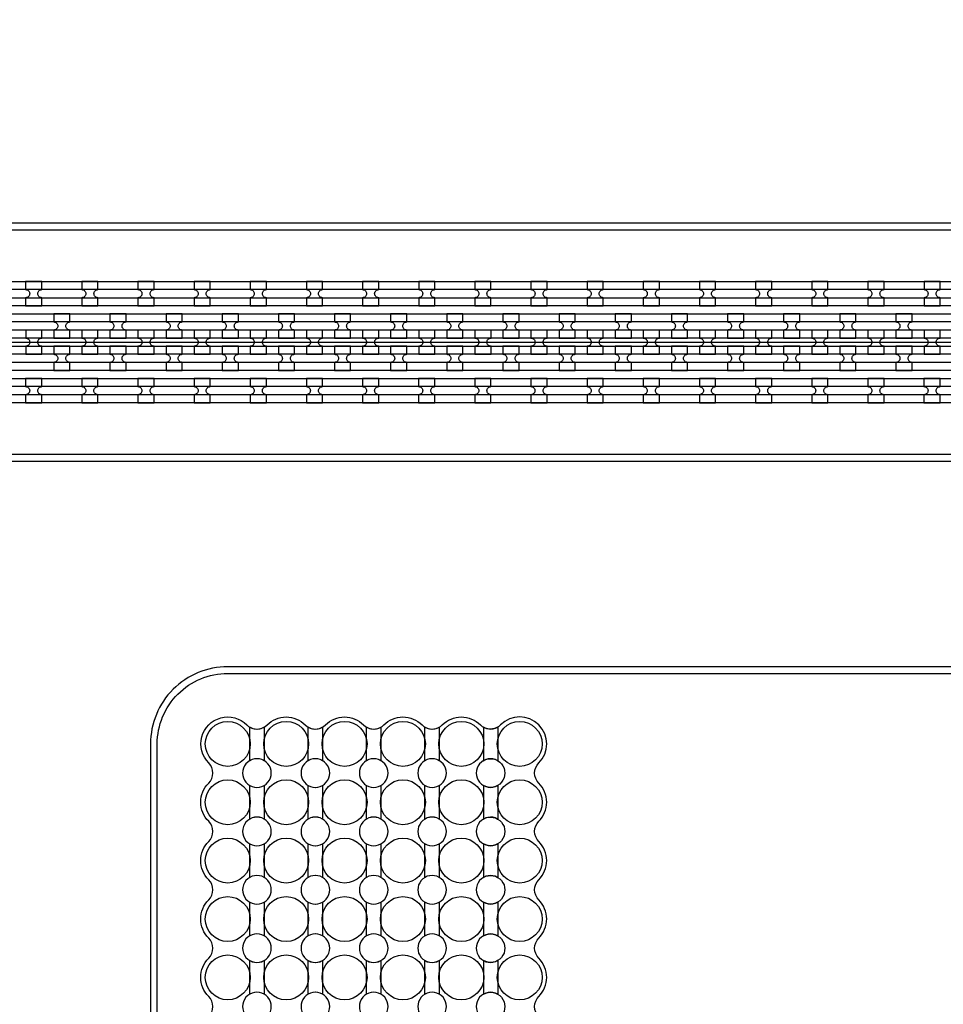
# Model space of a CAD drawing. Extents: x -63500 to 63500, y -63500 to 63500.
# Tile 71 of 256: x 8888 to 13000, y -24600 to -20213. Entities that reach past the tile are written whole.
import ezdxf

# ---------------------------------------------------------------- set-up
doc = ezdxf.new("R2010")
doc.units = 13
doc.header["$MEASUREMENT"] = 0
for name, color, linetype in [('1_Metal', 2, 'Continuous'), ('2_Electrodes', 5, 'Continuous'), ('3_Outline', 4, 'Continuous')]:
    doc.layers.add(name, color=color, linetype=linetype)

msp = doc.modelspace()

# ---------------------------------------------------------------- linework, layer by layer
msp.add_line((500, -21649.7), (19000, -21649.7))
for radius in [50000, 47500, 45000]:
    msp.add_circle((0, 0), radius)
at = {"layer": '1_Metal'}
for points in [[(-50000, 0, 1), (50000, 0), (51000, 0, -1), (-51000, 0)], [(8986.1, -21379.8), (8914.1, -21379.8), (8914.1, -21415.8, -0.414214), (8932.1, -21433.8), (8932.1, -21433.8, -0.414214), (8914.1, -21451.8), (8914.1, -21487.8), (8986.1, -21487.8), (8986.1, -21451.8, -0.414214), (8968.1, -21433.8), (8968.1, -21433.8, -0.414214), (8986.1, -21415.8)], [(9236.1, -21379.8), (9164.1, -21379.8), (9164.1, -21415.8, -0.414214), (9182.1, -21433.8), (9182.1, -21433.8, -0.414214), (9164.1, -21451.8), (9164.1, -21487.8), (9236.1, -21487.8), (9236.1, -21451.8, -0.414214), (9218.1, -21433.8), (9218.1, -21433.8, -0.414214), (9236.1, -21415.8)], [(9486.1, -21379.8), (9414.1, -21379.8), (9414.1, -21415.8, -0.414214), (9432.1, -21433.8), (9432.1, -21433.8, -0.414214), (9414.1, -21451.8), (9414.1, -21487.8), (9486.1, -21487.8), (9486.1, -21451.8, -0.414214), (9468.1, -21433.8), (9468.1, -21433.8, -0.414214), (9486.1, -21415.8)], [(9736.1, -21379.8), (9664.1, -21379.8), (9664.1, -21415.8, -0.414214), (9682.1, -21433.8), (9682.1, -21433.8, -0.414214), (9664.1, -21451.8), (9664.1, -21487.8), (9736.1, -21487.8), (9736.1, -21451.8, -0.414214), (9718.1, -21433.8), (9718.1, -21433.8, -0.414214), (9736.1, -21415.8)], [(9986.1, -21379.8), (9914.1, -21379.8), (9914.1, -21415.8, -0.414214), (9932.1, -21433.8), (9932.1, -21433.8, -0.414214), (9914.1, -21451.8), (9914.1, -21487.8), (9986.1, -21487.8), (9986.1, -21451.8, -0.414214), (9968.1, -21433.8), (9968.1, -21433.8, -0.414214), (9986.1, -21415.8)], [(10236.1, -21379.8), (10164.1, -21379.8), (10164.1, -21415.8, -0.414214), (10182.1, -21433.8), (10182.1, -21433.8, -0.414214), (10164.1, -21451.8), (10164.1, -21487.8), (10236.1, -21487.8), (10236.1, -21451.8, -0.414214), (10218.1, -21433.8), (10218.1, -21433.8, -0.414214), (10236.1, -21415.8)], [(10486.1, -21379.8), (10414.1, -21379.8), (10414.1, -21415.8, -0.414214), (10432.1, -21433.8), (10432.1, -21433.8, -0.414214), (10414.1, -21451.8), (10414.1, -21487.8), (10486.1, -21487.8), (10486.1, -21451.8, -0.414214), (10468.1, -21433.8), (10468.1, -21433.8, -0.414214), (10486.1, -21415.8)], [(10736.1, -21379.8), (10664.1, -21379.8), (10664.1, -21415.8, -0.414214), (10682.1, -21433.8), (10682.1, -21433.8, -0.414214), (10664.1, -21451.8), (10664.1, -21487.8), (10736.1, -21487.8), (10736.1, -21451.8, -0.414214), (10718.1, -21433.8), (10718.1, -21433.8, -0.414214), (10736.1, -21415.8)], [(10986.1, -21379.8), (10914.1, -21379.8), (10914.1, -21415.8, -0.414214), (10932.1, -21433.8), (10932.1, -21433.8, -0.414214), (10914.1, -21451.8), (10914.1, -21487.8), (10986.1, -21487.8), (10986.1, -21451.8, -0.414214), (10968.1, -21433.8), (10968.1, -21433.8, -0.414214), (10986.1, -21415.8)], [(11236.1, -21379.8), (11164.1, -21379.8), (11164.1, -21415.8, -0.414214), (11182.1, -21433.8), (11182.1, -21433.8, -0.414214), (11164.1, -21451.8), (11164.1, -21487.8), (11236.1, -21487.8), (11236.1, -21451.8, -0.414214), (11218.1, -21433.8), (11218.1, -21433.8, -0.414214), (11236.1, -21415.8)], [(11486.1, -21379.8), (11414.1, -21379.8), (11414.1, -21415.8, -0.414214), (11432.1, -21433.8), (11432.1, -21433.8, -0.414214), (11414.1, -21451.8), (11414.1, -21487.8), (11486.1, -21487.8), (11486.1, -21451.8, -0.414214), (11468.1, -21433.8), (11468.1, -21433.8, -0.414214), (11486.1, -21415.8)], [(11736.1, -21379.8), (11664.1, -21379.8), (11664.1, -21415.8, -0.414214), (11682.1, -21433.8), (11682.1, -21433.8, -0.414214), (11664.1, -21451.8), (11664.1, -21487.8), (11736.1, -21487.8), (11736.1, -21451.8, -0.414214), (11718.1, -21433.8), (11718.1, -21433.8, -0.414214), (11736.1, -21415.8)], [(11986.1, -21379.8), (11914.1, -21379.8), (11914.1, -21415.8, -0.414214), (11932.1, -21433.8), (11932.1, -21433.8, -0.414214), (11914.1, -21451.8), (11914.1, -21487.8), (11986.1, -21487.8), (11986.1, -21451.8, -0.414214), (11968.1, -21433.8), (11968.1, -21433.8, -0.414214), (11986.1, -21415.8)], [(12236.1, -21379.8), (12164.1, -21379.8), (12164.1, -21415.8, -0.414214), (12182.1, -21433.8), (12182.1, -21433.8, -0.414214), (12164.1, -21451.8), (12164.1, -21487.8), (12236.1, -21487.8), (12236.1, -21451.8, -0.414214), (12218.1, -21433.8), (12218.1, -21433.8, -0.414214), (12236.1, -21415.8)], [(12486.1, -21379.8), (12414.1, -21379.8), (12414.1, -21415.8, -0.414214), (12432.1, -21433.8), (12432.1, -21433.8, -0.414214), (12414.1, -21451.8), (12414.1, -21487.8), (12486.1, -21487.8), (12486.1, -21451.8, -0.414214), (12468.1, -21433.8), (12468.1, -21433.8, -0.414214), (12486.1, -21415.8)], [(12736.1, -21379.8), (12664.1, -21379.8), (12664.1, -21415.8, -0.414214), (12682.1, -21433.8), (12682.1, -21433.8, -0.414214), (12664.1, -21451.8), (12664.1, -21487.8), (12736.1, -21487.8), (12736.1, -21451.8, -0.414214), (12718.1, -21433.8), (12718.1, -21433.8, -0.414214), (12736.1, -21415.8)], [(12986.1, -21379.8), (12914.1, -21379.8), (12914.1, -21415.8, -0.414214), (12932.1, -21433.8), (12932.1, -21433.8, -0.414214), (12914.1, -21451.8), (12914.1, -21487.8), (12986.1, -21487.8), (12986.1, -21451.8, -0.414214), (12968.1, -21433.8), (12968.1, -21433.8, -0.414214), (12986.1, -21415.8)], [(19000, -21559.7), (-7984, -21559.7, 0.414214), (-9824, -23399.7), (-9824, -23899.7, 0.414214), (-7984, -25739.7), (-6752, -25739.7, 0.414214), (-6734, -25721.7), (-6734, -25721.7), (-6703.4, -25721.7), (-6703.4, -25791.9), (-6733.4, -25791.9, 0.384752), (-6751.3, -25775.7), (-7984, -25775.7, -0.414214), (-9860, -23899.7), (-9860, -23399.7, -0.414214), (-7984, -21523.7), (19000, -21523.7)], [(9039.2, -21631.8), (9111.2, -21631.8), (9111.2, -21595.8, -0.414214), (9093.2, -21577.8), (9093.2, -21577.8, -0.414214), (9111.2, -21559.8), (9111.2, -21523.8), (9039.2, -21523.8), (9039.2, -21559.8, -0.414214), (9057.2, -21577.8), (9057.2, -21577.8, -0.414214), (9039.2, -21595.8), (9039.2, -21631.8)], [(9289.2, -21631.8), (9361.2, -21631.8), (9361.2, -21595.8, -0.414214), (9343.2, -21577.8), (9343.2, -21577.8, -0.414214), (9361.2, -21559.8), (9361.2, -21523.8), (9289.2, -21523.8), (9289.2, -21559.8, -0.414214), (9307.2, -21577.8), (9307.2, -21577.8, -0.414214), (9289.2, -21595.8), (9289.2, -21631.8)], [(9539.2, -21631.8), (9611.2, -21631.8), (9611.2, -21595.8, -0.414214), (9593.2, -21577.8), (9593.2, -21577.8, -0.414214), (9611.2, -21559.8), (9611.2, -21523.8), (9539.2, -21523.8), (9539.2, -21559.8, -0.414214), (9557.2, -21577.8), (9557.2, -21577.8, -0.414214), (9539.2, -21595.8), (9539.2, -21631.8)], [(9789.2, -21631.8), (9861.2, -21631.8), (9861.2, -21595.8, -0.414214), (9843.2, -21577.8), (9843.2, -21577.8, -0.414214), (9861.2, -21559.8), (9861.2, -21523.8), (9789.2, -21523.8), (9789.2, -21559.8, -0.414214), (9807.2, -21577.8), (9807.2, -21577.8, -0.414214), (9789.2, -21595.8), (9789.2, -21631.8)], [(10039.2, -21631.8), (10111.2, -21631.8), (10111.2, -21595.8, -0.414214), (10093.2, -21577.8), (10093.2, -21577.8, -0.414214), (10111.2, -21559.8), (10111.2, -21523.8), (10039.2, -21523.8), (10039.2, -21559.8, -0.414214), (10057.2, -21577.8), (10057.2, -21577.8, -0.414214), (10039.2, -21595.8), (10039.2, -21631.8)], [(10289.2, -21631.8), (10361.2, -21631.8), (10361.2, -21595.8, -0.414214), (10343.2, -21577.8), (10343.2, -21577.8, -0.414214), (10361.2, -21559.8), (10361.2, -21523.8), (10289.2, -21523.8), (10289.2, -21559.8, -0.414214), (10307.2, -21577.8), (10307.2, -21577.8, -0.414214), (10289.2, -21595.8), (10289.2, -21631.8)], [(10539.2, -21631.8), (10611.2, -21631.8), (10611.2, -21595.8, -0.414214), (10593.2, -21577.8), (10593.2, -21577.8, -0.414214), (10611.2, -21559.8), (10611.2, -21523.8), (10539.2, -21523.8), (10539.2, -21559.8, -0.414214), (10557.2, -21577.8), (10557.2, -21577.8, -0.414214), (10539.2, -21595.8), (10539.2, -21631.8)], [(10789.2, -21631.8), (10861.2, -21631.8), (10861.2, -21595.8, -0.414214), (10843.2, -21577.8), (10843.2, -21577.8, -0.414214), (10861.2, -21559.8), (10861.2, -21523.8), (10789.2, -21523.8), (10789.2, -21559.8, -0.414214), (10807.2, -21577.8), (10807.2, -21577.8, -0.414214), (10789.2, -21595.8), (10789.2, -21631.8)], [(11039.2, -21631.8), (11111.2, -21631.8), (11111.2, -21595.8, -0.414214), (11093.2, -21577.8), (11093.2, -21577.8, -0.414214), (11111.2, -21559.8), (11111.2, -21523.8), (11039.2, -21523.8), (11039.2, -21559.8, -0.414214), (11057.2, -21577.8), (11057.2, -21577.8, -0.414214), (11039.2, -21595.8), (11039.2, -21631.8)], [(11289.2, -21631.8), (11361.2, -21631.8), (11361.2, -21595.8, -0.414214), (11343.2, -21577.8), (11343.2, -21577.8, -0.414214), (11361.2, -21559.8), (11361.2, -21523.8), (11289.2, -21523.8), (11289.2, -21559.8, -0.414214), (11307.2, -21577.8), (11307.2, -21577.8, -0.414214), (11289.2, -21595.8), (11289.2, -21631.8)], [(11539.2, -21631.8), (11611.2, -21631.8), (11611.2, -21595.8, -0.414214), (11593.2, -21577.8), (11593.2, -21577.8, -0.414214), (11611.2, -21559.8), (11611.2, -21523.8), (11539.2, -21523.8), (11539.2, -21559.8, -0.414214), (11557.2, -21577.8), (11557.2, -21577.8, -0.414214), (11539.2, -21595.8), (11539.2, -21631.8)], [(11789.2, -21631.8), (11861.2, -21631.8), (11861.2, -21595.8, -0.414214), (11843.2, -21577.8), (11843.2, -21577.8, -0.414214), (11861.2, -21559.8), (11861.2, -21523.8), (11789.2, -21523.8), (11789.2, -21559.8, -0.414214), (11807.2, -21577.8), (11807.2, -21577.8, -0.414214), (11789.2, -21595.8), (11789.2, -21631.8)], [(12039.2, -21631.8), (12111.2, -21631.8), (12111.2, -21595.8, -0.414214), (12093.2, -21577.8), (12093.2, -21577.8, -0.414214), (12111.2, -21559.8), (12111.2, -21523.8), (12039.2, -21523.8), (12039.2, -21559.8, -0.414214), (12057.2, -21577.8), (12057.2, -21577.8, -0.414214), (12039.2, -21595.8), (12039.2, -21631.8)], [(12289.2, -21631.8), (12361.2, -21631.8), (12361.2, -21595.8, -0.414214), (12343.2, -21577.8), (12343.2, -21577.8, -0.414214), (12361.2, -21559.8), (12361.2, -21523.8), (12289.2, -21523.8), (12289.2, -21559.8, -0.414214), (12307.2, -21577.8), (12307.2, -21577.8, -0.414214), (12289.2, -21595.8), (12289.2, -21631.8)], [(12539.2, -21631.8), (12611.2, -21631.8), (12611.2, -21595.8, -0.414214), (12593.2, -21577.8), (12593.2, -21577.8, -0.414214), (12611.2, -21559.8), (12611.2, -21523.8), (12539.2, -21523.8), (12539.2, -21559.8, -0.414214), (12557.2, -21577.8), (12557.2, -21577.8, -0.414214), (12539.2, -21595.8), (12539.2, -21631.8)], [(12789.2, -21631.8), (12861.2, -21631.8), (12861.2, -21595.8, -0.414214), (12843.2, -21577.8), (12843.2, -21577.8, -0.414214), (12861.2, -21559.8), (12861.2, -21523.8), (12789.2, -21523.8), (12789.2, -21559.8, -0.414214), (12807.2, -21577.8), (12807.2, -21577.8, -0.414214), (12789.2, -21595.8), (12789.2, -21631.8)], [(19000, -21631.7), (18596, -21631.7), (18596, -21631.7), (-7984, -21631.7, 0.414214), (-9752, -23399.7), (-9752, -23899.7, 0.414214), (-7984, -25667.7), (-6752, -25667.7, 0.414214), (-6734, -25649.7), (-6734, -25649.7), (-6703.4, -25649.7), (-6703.4, -25721.7), (-6734, -25721.7, 0.414214), (-6752, -25703.7), (-7984, -25703.7, -0.414214), (-9788, -23899.7), (-9788, -23399.7, -0.414214), (-7984, -21595.7), (18596, -21595.7), (19000, -21595.7)], [(8914.2, -21703.8), (8986.2, -21703.8), (8986.2, -21667.8, -0.414214), (8968.2, -21649.8), (8968.2, -21649.8, -0.414214), (8986.2, -21631.8), (8986.2, -21595.8), (8914.2, -21595.8), (8914.2, -21631.8, -0.414214), (8932.2, -21649.8), (8932.2, -21649.8, -0.414214), (8914.2, -21667.8), (8914.2, -21703.8)], [(9164.2, -21703.8), (9236.2, -21703.8), (9236.2, -21667.8, -0.414214), (9218.2, -21649.8), (9218.2, -21649.8, -0.414214), (9236.2, -21631.8), (9236.2, -21595.8), (9164.2, -21595.8), (9164.2, -21631.8, -0.414214), (9182.2, -21649.8), (9182.2, -21649.8, -0.414214), (9164.2, -21667.8), (9164.2, -21703.8)], [(9414.2, -21703.8), (9486.2, -21703.8), (9486.2, -21667.8, -0.414214), (9468.2, -21649.8), (9468.2, -21649.8, -0.414214), (9486.2, -21631.8), (9486.2, -21595.8), (9414.2, -21595.8), (9414.2, -21631.8, -0.414214), (9432.2, -21649.8), (9432.2, -21649.8, -0.414214), (9414.2, -21667.8), (9414.2, -21703.8)], [(9664.2, -21703.8), (9736.2, -21703.8), (9736.2, -21667.8, -0.414214), (9718.2, -21649.8), (9718.2, -21649.8, -0.414214), (9736.2, -21631.8), (9736.2, -21595.8), (9664.2, -21595.8), (9664.2, -21631.8, -0.414214), (9682.2, -21649.8), (9682.2, -21649.8, -0.414214), (9664.2, -21667.8), (9664.2, -21703.8)], [(9914.2, -21703.8), (9986.2, -21703.8), (9986.2, -21667.8, -0.414214), (9968.2, -21649.8), (9968.2, -21649.8, -0.414214), (9986.2, -21631.8), (9986.2, -21595.8), (9914.2, -21595.8), (9914.2, -21631.8, -0.414214), (9932.2, -21649.8), (9932.2, -21649.8, -0.414214), (9914.2, -21667.8), (9914.2, -21703.8)], [(10164.2, -21703.8), (10236.2, -21703.8), (10236.2, -21667.8, -0.414214), (10218.2, -21649.8), (10218.2, -21649.8, -0.414214), (10236.2, -21631.8), (10236.2, -21595.8), (10164.2, -21595.8), (10164.2, -21631.8, -0.414214), (10182.2, -21649.8), (10182.2, -21649.8, -0.414214), (10164.2, -21667.8), (10164.2, -21703.8)], [(10414.2, -21703.8), (10486.2, -21703.8), (10486.2, -21667.8, -0.414214), (10468.2, -21649.8), (10468.2, -21649.8, -0.414214), (10486.2, -21631.8), (10486.2, -21595.8), (10414.2, -21595.8), (10414.2, -21631.8, -0.414214), (10432.2, -21649.8), (10432.2, -21649.8, -0.414214), (10414.2, -21667.8), (10414.2, -21703.8)], [(10664.2, -21703.8), (10736.2, -21703.8), (10736.2, -21667.8, -0.414214), (10718.2, -21649.8), (10718.2, -21649.8, -0.414214), (10736.2, -21631.8), (10736.2, -21595.8), (10664.2, -21595.8), (10664.2, -21631.8, -0.414214), (10682.2, -21649.8), (10682.2, -21649.8, -0.414214), (10664.2, -21667.8), (10664.2, -21703.8)], [(10914.2, -21703.8), (10986.2, -21703.8), (10986.2, -21667.8, -0.414214), (10968.2, -21649.8), (10968.2, -21649.8, -0.414214), (10986.2, -21631.8), (10986.2, -21595.8), (10914.2, -21595.8), (10914.2, -21631.8, -0.414214), (10932.2, -21649.8), (10932.2, -21649.8, -0.414214), (10914.2, -21667.8), (10914.2, -21703.8)], [(11164.2, -21703.8), (11236.2, -21703.8), (11236.2, -21667.8, -0.414214), (11218.2, -21649.8), (11218.2, -21649.8, -0.414214), (11236.2, -21631.8), (11236.2, -21595.8), (11164.2, -21595.8), (11164.2, -21631.8, -0.414214), (11182.2, -21649.8), (11182.2, -21649.8, -0.414214), (11164.2, -21667.8), (11164.2, -21703.8)], [(11414.2, -21703.8), (11486.2, -21703.8), (11486.2, -21667.8, -0.414214), (11468.2, -21649.8), (11468.2, -21649.8, -0.414214), (11486.2, -21631.8), (11486.2, -21595.8), (11414.2, -21595.8), (11414.2, -21631.8, -0.414214), (11432.2, -21649.8), (11432.2, -21649.8, -0.414214), (11414.2, -21667.8), (11414.2, -21703.8)], [(11664.2, -21703.8), (11736.2, -21703.8), (11736.2, -21667.8, -0.414214), (11718.2, -21649.8), (11718.2, -21649.8, -0.414214), (11736.2, -21631.8), (11736.2, -21595.8), (11664.2, -21595.8), (11664.2, -21631.8, -0.414214), (11682.2, -21649.8), (11682.2, -21649.8, -0.414214), (11664.2, -21667.8), (11664.2, -21703.8)], [(11914.2, -21703.8), (11986.2, -21703.8), (11986.2, -21667.8, -0.414214), (11968.2, -21649.8), (11968.2, -21649.8, -0.414214), (11986.2, -21631.8), (11986.2, -21595.8), (11914.2, -21595.8), (11914.2, -21631.8, -0.414214), (11932.2, -21649.8), (11932.2, -21649.8, -0.414214), (11914.2, -21667.8), (11914.2, -21703.8)], [(12164.2, -21703.8), (12236.2, -21703.8), (12236.2, -21667.8, -0.414214), (12218.2, -21649.8), (12218.2, -21649.8, -0.414214), (12236.2, -21631.8), (12236.2, -21595.8), (12164.2, -21595.8), (12164.2, -21631.8, -0.414214), (12182.2, -21649.8), (12182.2, -21649.8, -0.414214), (12164.2, -21667.8), (12164.2, -21703.8)], [(12414.2, -21703.8), (12486.2, -21703.8), (12486.2, -21667.8, -0.414214), (12468.2, -21649.8), (12468.2, -21649.8, -0.414214), (12486.2, -21631.8), (12486.2, -21595.8), (12414.2, -21595.8), (12414.2, -21631.8, -0.414214), (12432.2, -21649.8), (12432.2, -21649.8, -0.414214), (12414.2, -21667.8), (12414.2, -21703.8)], [(12664.2, -21703.8), (12736.2, -21703.8), (12736.2, -21667.8, -0.414214), (12718.2, -21649.8), (12718.2, -21649.8, -0.414214), (12736.2, -21631.8), (12736.2, -21595.8), (12664.2, -21595.8), (12664.2, -21631.8, -0.414214), (12682.2, -21649.8), (12682.2, -21649.8, -0.414214), (12664.2, -21667.8), (12664.2, -21703.8)], [(12914.2, -21703.8), (12986.2, -21703.8), (12986.2, -21667.8, -0.414214), (12968.2, -21649.8), (12968.2, -21649.8, -0.414214), (12986.2, -21631.8), (12986.2, -21595.8), (12914.2, -21595.8), (12914.2, -21631.8, -0.414214), (12932.2, -21649.8), (12932.2, -21649.8, -0.414214), (12914.2, -21667.8), (12914.2, -21703.8)], [(19000, -21703.7), (18596, -21703.7), (-7984, -21703.7, 0.414214), (-9680, -23399.7), (-9680, -23899.7, 0.414214), (-7984, -25595.7), (-6752, -25595.7, 0.414214), (-6734, -25577.7), (-6734, -25577.7), (-6703.4, -25577.7), (-6703.4, -25649.7), (-6734, -25649.7, 0.414214), (-6752, -25631.7), (-7984, -25631.7, -0.414214), (-9716, -23899.7), (-9716, -23399.7, -0.414214), (-7984, -21667.7), (18596, -21667.7), (19000, -21667.7)], [(9039.2, -21667.8), (9039.2, -21703.8, -0.414214), (9057.2, -21721.8), (9057.2, -21721.8, -0.414214), (9039.2, -21739.8), (9039.2, -21775.8), (9111.2, -21775.8), (9111.2, -21739.8, -0.414214), (9093.2, -21721.8), (9093.2, -21721.8, -0.414214), (9111.2, -21703.8), (9111.2, -21667.8)], [(9289.2, -21667.8), (9289.2, -21703.8, -0.414214), (9307.2, -21721.8), (9307.2, -21721.8, -0.414214), (9289.2, -21739.8), (9289.2, -21775.8), (9361.2, -21775.8), (9361.2, -21739.8, -0.414214), (9343.2, -21721.8), (9343.2, -21721.8, -0.414214), (9361.2, -21703.8), (9361.2, -21667.8)], [(9539.2, -21667.8), (9539.2, -21703.8, -0.414214), (9557.2, -21721.8), (9557.2, -21721.8, -0.414214), (9539.2, -21739.8), (9539.2, -21775.8), (9611.2, -21775.8), (9611.2, -21739.8, -0.414214), (9593.2, -21721.8), (9593.2, -21721.8, -0.414214), (9611.2, -21703.8), (9611.2, -21667.8)], [(9789.2, -21667.8), (9789.2, -21703.8, -0.414214), (9807.2, -21721.8), (9807.2, -21721.8, -0.414214), (9789.2, -21739.8), (9789.2, -21775.8), (9861.2, -21775.8), (9861.2, -21739.8, -0.414214), (9843.2, -21721.8), (9843.2, -21721.8, -0.414214), (9861.2, -21703.8), (9861.2, -21667.8)], [(10039.2, -21667.8), (10039.2, -21703.8, -0.414214), (10057.2, -21721.8), (10057.2, -21721.8, -0.414214), (10039.2, -21739.8), (10039.2, -21775.8), (10111.2, -21775.8), (10111.2, -21739.8, -0.414214), (10093.2, -21721.8), (10093.2, -21721.8, -0.414214), (10111.2, -21703.8), (10111.2, -21667.8)], [(10289.2, -21667.8), (10289.2, -21703.8, -0.414214), (10307.2, -21721.8), (10307.2, -21721.8, -0.414214), (10289.2, -21739.8), (10289.2, -21775.8), (10361.2, -21775.8), (10361.2, -21739.8, -0.414214), (10343.2, -21721.8), (10343.2, -21721.8, -0.414214), (10361.2, -21703.8), (10361.2, -21667.8)], [(10539.2, -21667.8), (10539.2, -21703.8, -0.414214), (10557.2, -21721.8), (10557.2, -21721.8, -0.414214), (10539.2, -21739.8), (10539.2, -21775.8), (10611.2, -21775.8), (10611.2, -21739.8, -0.414214), (10593.2, -21721.8), (10593.2, -21721.8, -0.414214), (10611.2, -21703.8), (10611.2, -21667.8)], [(10789.2, -21667.8), (10789.2, -21703.8, -0.414214), (10807.2, -21721.8), (10807.2, -21721.8, -0.414214), (10789.2, -21739.8), (10789.2, -21775.8), (10861.2, -21775.8), (10861.2, -21739.8, -0.414214), (10843.2, -21721.8), (10843.2, -21721.8, -0.414214), (10861.2, -21703.8), (10861.2, -21667.8)], [(11039.2, -21667.8), (11039.2, -21703.8, -0.414214), (11057.2, -21721.8), (11057.2, -21721.8, -0.414214), (11039.2, -21739.8), (11039.2, -21775.8), (11111.2, -21775.8), (11111.2, -21739.8, -0.414214), (11093.2, -21721.8), (11093.2, -21721.8, -0.414214), (11111.2, -21703.8), (11111.2, -21667.8)], [(11289.2, -21667.8), (11289.2, -21703.8, -0.414214), (11307.2, -21721.8), (11307.2, -21721.8, -0.414214), (11289.2, -21739.8), (11289.2, -21775.8), (11361.2, -21775.8), (11361.2, -21739.8, -0.414214), (11343.2, -21721.8), (11343.2, -21721.8, -0.414214), (11361.2, -21703.8), (11361.2, -21667.8)], [(11539.2, -21667.8), (11539.2, -21703.8, -0.414214), (11557.2, -21721.8), (11557.2, -21721.8, -0.414214), (11539.2, -21739.8), (11539.2, -21775.8), (11611.2, -21775.8), (11611.2, -21739.8, -0.414214), (11593.2, -21721.8), (11593.2, -21721.8, -0.414214), (11611.2, -21703.8), (11611.2, -21667.8)], [(11789.2, -21667.8), (11789.2, -21703.8, -0.414214), (11807.2, -21721.8), (11807.2, -21721.8, -0.414214), (11789.2, -21739.8), (11789.2, -21775.8), (11861.2, -21775.8), (11861.2, -21739.8, -0.414214), (11843.2, -21721.8), (11843.2, -21721.8, -0.414214), (11861.2, -21703.8), (11861.2, -21667.8)], [(12039.2, -21667.8), (12039.2, -21703.8, -0.414214), (12057.2, -21721.8), (12057.2, -21721.8, -0.414214), (12039.2, -21739.8), (12039.2, -21775.8), (12111.2, -21775.8), (12111.2, -21739.8, -0.414214), (12093.2, -21721.8), (12093.2, -21721.8, -0.414214), (12111.2, -21703.8), (12111.2, -21667.8)], [(12289.2, -21667.8), (12289.2, -21703.8, -0.414214), (12307.2, -21721.8), (12307.2, -21721.8, -0.414214), (12289.2, -21739.8), (12289.2, -21775.8), (12361.2, -21775.8), (12361.2, -21739.8, -0.414214), (12343.2, -21721.8), (12343.2, -21721.8, -0.414214), (12361.2, -21703.8), (12361.2, -21667.8)], [(12539.2, -21667.8), (12539.2, -21703.8, -0.414214), (12557.2, -21721.8), (12557.2, -21721.8, -0.414214), (12539.2, -21739.8), (12539.2, -21775.8), (12611.2, -21775.8), (12611.2, -21739.8, -0.414214), (12593.2, -21721.8), (12593.2, -21721.8, -0.414214), (12611.2, -21703.8), (12611.2, -21667.8)], [(12789.2, -21667.8), (12789.2, -21703.8, -0.414214), (12807.2, -21721.8), (12807.2, -21721.8, -0.414214), (12789.2, -21739.8), (12789.2, -21775.8), (12861.2, -21775.8), (12861.2, -21739.8, -0.414214), (12843.2, -21721.8), (12843.2, -21721.8, -0.414214), (12861.2, -21703.8), (12861.2, -21667.8)], [(19000, -21775.7), (18596, -21775.7), (-7984, -21775.7, 0.414214), (-9608, -23399.7), (-9608, -23899.7, 0.414214), (-7984, -25523.7), (-6751.3, -25523.7, 0.384752), (-6733.4, -25507.5), (-6703.4, -25507.5), (-6703.4, -25577.7), (-6734, -25577.7, 0.414214), (-6752, -25559.7), (-7984, -25559.7, -0.414214), (-9644, -23899.7), (-9644, -23399.7, -0.414214), (-7984, -21739.7), (18596, -21739.7), (19000, -21739.7)], [(8986, -21811.8), (8914, -21811.8), (8914, -21847.8, -0.414214), (8932, -21865.8), (8932, -21865.8, -0.414214), (8914, -21883.8), (8914, -21919.8), (8986, -21919.8), (8986, -21883.8, -0.414214), (8968, -21865.8), (8968, -21865.8, -0.414214), (8986, -21847.8)], [(9236, -21811.8), (9164, -21811.8), (9164, -21847.8, -0.414214), (9182, -21865.8), (9182, -21865.8, -0.414214), (9164, -21883.8), (9164, -21919.8), (9236, -21919.8), (9236, -21883.8, -0.414214), (9218, -21865.8), (9218, -21865.8, -0.414214), (9236, -21847.8)], [(9486, -21811.8), (9414, -21811.8), (9414, -21847.8, -0.414214), (9432, -21865.8), (9432, -21865.8, -0.414214), (9414, -21883.8), (9414, -21919.8), (9486, -21919.8), (9486, -21883.8, -0.414214), (9468, -21865.8), (9468, -21865.8, -0.414214), (9486, -21847.8)], [(9736, -21811.8), (9664, -21811.8), (9664, -21847.8, -0.414214), (9682, -21865.8), (9682, -21865.8, -0.414214), (9664, -21883.8), (9664, -21919.8), (9736, -21919.8), (9736, -21883.8, -0.414214), (9718, -21865.8), (9718, -21865.8, -0.414214), (9736, -21847.8)], [(9986, -21811.8), (9914, -21811.8), (9914, -21847.8, -0.414214), (9932, -21865.8), (9932, -21865.8, -0.414214), (9914, -21883.8), (9914, -21919.8), (9986, -21919.8), (9986, -21883.8, -0.414214), (9968, -21865.8), (9968, -21865.8, -0.414214), (9986, -21847.8)], [(10236, -21811.8), (10164, -21811.8), (10164, -21847.8, -0.414214), (10182, -21865.8), (10182, -21865.8, -0.414214), (10164, -21883.8), (10164, -21919.8), (10236, -21919.8), (10236, -21883.8, -0.414214), (10218, -21865.8), (10218, -21865.8, -0.414214), (10236, -21847.8)], [(10486, -21811.8), (10414, -21811.8), (10414, -21847.8, -0.414214), (10432, -21865.8), (10432, -21865.8, -0.414214), (10414, -21883.8), (10414, -21919.8), (10486, -21919.8), (10486, -21883.8, -0.414214), (10468, -21865.8), (10468, -21865.8, -0.414214), (10486, -21847.8)], [(10736, -21811.8), (10664, -21811.8), (10664, -21847.8, -0.414214), (10682, -21865.8), (10682, -21865.8, -0.414214), (10664, -21883.8), (10664, -21919.8), (10736, -21919.8), (10736, -21883.8, -0.414214), (10718, -21865.8), (10718, -21865.8, -0.414214), (10736, -21847.8)], [(10986, -21811.8), (10914, -21811.8), (10914, -21847.8, -0.414214), (10932, -21865.8), (10932, -21865.8, -0.414214), (10914, -21883.8), (10914, -21919.8), (10986, -21919.8), (10986, -21883.8, -0.414214), (10968, -21865.8), (10968, -21865.8, -0.414214), (10986, -21847.8)], [(11236, -21811.8), (11164, -21811.8), (11164, -21847.8, -0.414214), (11182, -21865.8), (11182, -21865.8, -0.414214), (11164, -21883.8), (11164, -21919.8), (11236, -21919.8), (11236, -21883.8, -0.414214), (11218, -21865.8), (11218, -21865.8, -0.414214), (11236, -21847.8)], [(11486, -21811.8), (11414, -21811.8), (11414, -21847.8, -0.414214), (11432, -21865.8), (11432, -21865.8, -0.414214), (11414, -21883.8), (11414, -21919.8), (11486, -21919.8), (11486, -21883.8, -0.414214), (11468, -21865.8), (11468, -21865.8, -0.414214), (11486, -21847.8)], [(11736, -21811.8), (11664, -21811.8), (11664, -21847.8, -0.414214), (11682, -21865.8), (11682, -21865.8, -0.414214), (11664, -21883.8), (11664, -21919.8), (11736, -21919.8), (11736, -21883.8, -0.414214), (11718, -21865.8), (11718, -21865.8, -0.414214), (11736, -21847.8)], [(11986, -21811.8), (11914, -21811.8), (11914, -21847.8, -0.414214), (11932, -21865.8), (11932, -21865.8, -0.414214), (11914, -21883.8), (11914, -21919.8), (11986, -21919.8), (11986, -21883.8, -0.414214), (11968, -21865.8), (11968, -21865.8, -0.414214), (11986, -21847.8)], [(12236, -21811.8), (12164, -21811.8), (12164, -21847.8, -0.414214), (12182, -21865.8), (12182, -21865.8, -0.414214), (12164, -21883.8), (12164, -21919.8), (12236, -21919.8), (12236, -21883.8, -0.414214), (12218, -21865.8), (12218, -21865.8, -0.414214), (12236, -21847.8)], [(12486, -21811.8), (12414, -21811.8), (12414, -21847.8, -0.414214), (12432, -21865.8), (12432, -21865.8, -0.414214), (12414, -21883.8), (12414, -21919.8), (12486, -21919.8), (12486, -21883.8, -0.414214), (12468, -21865.8), (12468, -21865.8, -0.414214), (12486, -21847.8)], [(12736, -21811.8), (12664, -21811.8), (12664, -21847.8, -0.414214), (12682, -21865.8), (12682, -21865.8, -0.414214), (12664, -21883.8), (12664, -21919.8), (12736, -21919.8), (12736, -21883.8, -0.414214), (12718, -21865.8), (12718, -21865.8, -0.414214), (12736, -21847.8)], [(12986, -21811.8), (12914, -21811.8), (12914, -21847.8, -0.414214), (12932, -21865.8), (12932, -21865.8, -0.414214), (12914, -21883.8), (12914, -21919.8), (12986, -21919.8), (12986, -21883.8, -0.414214), (12968, -21865.8), (12968, -21865.8, -0.414214), (12986, -21847.8)]]:
    msp.add_lwpolyline(points, format="xyb", close=True, dxfattribs=at)
for points in [[(-7984.1, -21379.7), (18596, -21379.7), (19000, -21379.7), (19000, -21415.7), (18596, -21415.7), (-7984, -21415.7, 0.414214)], [(-7984, -21451.7), (18596, -21451.7), (19000, -21451.7), (19000, -21487.7), (18596, -21487.7), (-7984.1, -21487.7, 0.414214)], [(-7984.1, -21811.7), (18596, -21811.7), (19000, -21811.7), (19000, -21847.7), (18596, -21847.7), (-7984, -21847.7, 0.414214)], [(-7984, -21883.7), (18596, -21883.7), (19000, -21883.7), (19000, -21919.7), (18596, -21919.7), (18596, -21919.7), (-7984.1, -21919.7, 0.414214)], [(9729.1, -24654.8, 0.414214), (9729.1, -24564.5, -0.414214), (9729.1, -24394.8, 0.414214), (9729.1, -24304.5, -0.414214), (9729.1, -24134.8, 0.414214), (9729.1, -24044.5, -0.414214), (9729.1, -23874.8, 0.414214), (9729.1, -23784.5, -0.414214), (9729.1, -23614.8, 0.414214), (9729.1, -23524.5, -1), (9898.9, -23354.8, 0.339838), (9976, -23364.9), (9976, -23514.4, 1.734808), (9976, -23624.9), (9976, -23774.4, 1.734808), (9976, -23884.9), (9976, -24034.4, 1.734808), (9976, -24144.9), (9976, -24294.4, 1.734808), (9976, -24404.9), (9976, -24554.4, 1.734808), (9976, -24664.9)], [(9912, -24664.9, 1.734808), (9912, -24554.4), (9912, -24404.9, 1.734808), (9912, -24294.4), (9912, -24144.9, 1.734808), (9912, -24034.4), (9912, -23884.9, 1.734808), (9912, -23774.4), (9912, -23624.9, 1.734808), (9912, -23514.4), (9912, -23364.9, 0.339838), (9989.1, -23354.8, -0.414214), (10158.9, -23354.8, 0.339838), (10236, -23364.9), (10236, -23514.4, 1.734808), (10236, -23624.9), (10236, -23774.4, 1.734808), (10236, -23884.9), (10236, -24034.4, 1.734808), (10236, -24144.9), (10236, -24294.4, 1.734808), (10236, -24404.9), (10236, -24554.4, 1.734808), (10236, -24664.9)], [(10172, -24664.9, 1.734808), (10172, -24554.4), (10172, -24404.9, 1.734808), (10172, -24294.4), (10172, -24144.9, 1.734808), (10172, -24034.4), (10172, -23884.9, 1.734808), (10172, -23774.4), (10172, -23624.9, 1.734808), (10172, -23514.4), (10172, -23364.9, 0.339838), (10249.1, -23354.8, -0.414214), (10418.9, -23354.8, 0.339838), (10496, -23364.9), (10496, -23514.4, 1.734808), (10496, -23624.9), (10496, -23774.4, 1.734808), (10496, -23884.9), (10496, -24034.4, 1.734808), (10496, -24144.9), (10496, -24294.4, 1.734808), (10496, -24404.9), (10496, -24554.4, 1.734808), (10496, -24664.9)], [(10432, -24664.9, 1.734808), (10432, -24554.4), (10432, -24404.9, 1.734808), (10432, -24294.4), (10432, -24144.9, 1.734808), (10432, -24034.4), (10432, -23884.9, 1.734808), (10432, -23774.4), (10432, -23624.9, 1.734808), (10432, -23514.4), (10432, -23364.9, 0.339838), (10509.1, -23354.8, -0.414214), (10678.9, -23354.8, 0.339838), (10756, -23364.9), (10756, -23514.4, 1.734808), (10756, -23624.9), (10756, -23774.4, 1.734808), (10756, -23884.9), (10756, -24034.4, 1.734808), (10756, -24144.9), (10756, -24294.4, 1.734808), (10756, -24404.9), (10756, -24554.4, 1.734808), (10756, -24664.9)], [(10692, -24664.9, 1.734808), (10692, -24554.4), (10692, -24404.9, 1.734808), (10692, -24294.4), (10692, -24144.9, 1.734808), (10692, -24034.4), (10692, -23884.9, 1.734808), (10692, -23774.4), (10692, -23624.9, 1.734808), (10692, -23514.4), (10692, -23364.9, 0.339838), (10769.1, -23354.8, -0.414214), (10938.9, -23354.8, 0.339838), (11016, -23364.9), (11016, -23514.4, 1.734808), (11016, -23624.9), (11016, -23774.4, 1.734808), (11016, -23884.9), (11016, -24034.4, 1.734808), (11016, -24144.9), (11016, -24294.4, 1.734808), (11016, -24404.9), (11016, -24554.4, 1.734808), (11016, -24664.9)], [(11198.9, -24654.8, -0.414214), (11198.9, -24564.5, 0.414214), (11198.9, -24394.8, -0.414214), (11198.9, -24304.5, 0.414214), (11198.9, -24134.8, -0.414214), (11198.9, -24044.5, 0.414214), (11198.9, -23874.8, -0.414214), (11198.9, -23784.5, 0.414214), (11198.9, -23614.8, -0.414214), (11198.9, -23524.5, 1), (11029.1, -23354.8, -0.339838), (10952, -23364.9), (10952, -23514.4, -1.734808), (10952, -23624.9), (10952, -23774.4, -1.734808), (10952, -23884.9), (10952, -24034.4, -1.734808), (10952, -24144.9), (10952, -24294.4, -1.734808), (10952, -24404.9), (10952, -24554.4, -1.734808), (10952, -24664.9)]]:
    msp.add_lwpolyline(points, format="xyb", dxfattribs=at)
at = {"layer": '2_Electrodes'}
for points in [[(47500, 0, -1), (-47500, 0), (-51000, 0, 1), (51000, 0)], [(-9933.4, -25419.7), (-9933.4, -25449.7, 0.610914), (-9811.5, -25212.2, -0.156977), (-10234, -23899.7), (-10234, -23399.7, -0.414214), (-7984, -21149.7), (18001.8, -21149.7), (18001.8, -21119.7), (-7984, -21119.7, 0.414214), (-10264, -23399.7), (-10264, -23899.7, 0.156977), (-9835.9, -25229.7, -0.610914)], [(19087.8, -25404.7, 0.127017), (17984, -25119.7), (17228, -25119.7, -0.414214), (16958, -24849.7), (16958, -23439.7, 0.414214), (16614, -23095.7), (9814, -23095.7, 0.414214), (9470, -23439.7), (9470, -25299.7, -0.414214), (9350, -25419.7), (9350, -25449.7, 0.414214), (9500, -25299.7), (9500, -23439.7, -0.414214), (9814, -23125.7), (16614, -23125.7, -0.414214), (16928, -23439.7), (16928, -24849.7, 0.414214), (17228, -25149.7), (17984, -25149.7, -0.127017), (19073.3, -25430.9, 0.127017), (19145.9, -25449.7), (19145.9, -25419.7, -0.127017)]]:
    msp.add_lwpolyline(points, format="xyb", close=True, dxfattribs=at)
msp.add_lwpolyline([(-7984, -22179.7), (18001.8, -22179.7), (18001.8, -22149.7), (-7984, -22149.7, 0.414214)], format="xyb", dxfattribs=at)
for centre in [(9814, -23439.7), (10074, -23439.7), (10334, -23439.7), (10594, -23439.7), (10854, -23439.7), (11114, -23439.7), (9814, -23699.7), (10074, -23699.7), (10334, -23699.7), (10594, -23699.7), (10854, -23699.7), (11114, -23699.7), (9814, -23959.7), (10074, -23959.7), (10334, -23959.7), (10594, -23959.7), (10854, -23959.7), (11114, -23959.7), (9814, -24219.7), (10074, -24219.7), (10334, -24219.7), (10594, -24219.7), (10854, -24219.7), (11114, -24219.7), (9814, -24479.7), (10074, -24479.7), (10334, -24479.7), (10594, -24479.7), (10854, -24479.7), (11114, -24479.7)]:
    msp.add_circle(centre, 100, dxfattribs=at)
at = {"layer": '3_Outline'}
for points in [[(47500, 0, -1), (-47500, 0), (-51000, 0, 1), (51000, 0)], [(-9933.4, -25419.7), (-9933.4, -25449.7, 0.610914), (-9811.5, -25212.2, -0.156977), (-10234, -23899.7), (-10234, -23399.7, -0.414214), (-7984, -21149.7), (18001.8, -21149.7), (18001.8, -21119.7), (-7984, -21119.7, 0.414214), (-10264, -23399.7), (-10264, -23899.7, 0.156977), (-9835.9, -25229.7, -0.610914)], [(19087.8, -25404.7, 0.127017), (17984, -25119.7), (17228, -25119.7, -0.414214), (16958, -24849.7), (16958, -23439.7, 0.414214), (16614, -23095.7), (9814, -23095.7, 0.414214), (9470, -23439.7), (9470, -25299.7, -0.414214), (9350, -25419.7), (9350, -25449.7, 0.414214), (9500, -25299.7), (9500, -23439.7, -0.414214), (9814, -23125.7), (16614, -23125.7, -0.414214), (16928, -23439.7), (16928, -24849.7, 0.414214), (17228, -25149.7), (17984, -25149.7, -0.127017), (19073.3, -25430.9, 0.127017), (19145.9, -25449.7), (19145.9, -25419.7, -0.127017)]]:
    msp.add_lwpolyline(points, format="xyb", close=True, dxfattribs=at)
msp.add_lwpolyline([(-7984, -22179.7), (18001.8, -22179.7), (18001.8, -22149.7), (-7984, -22149.7, 0.414214)], format="xyb", dxfattribs=at)

doc.saveas('drawing.dxf')
